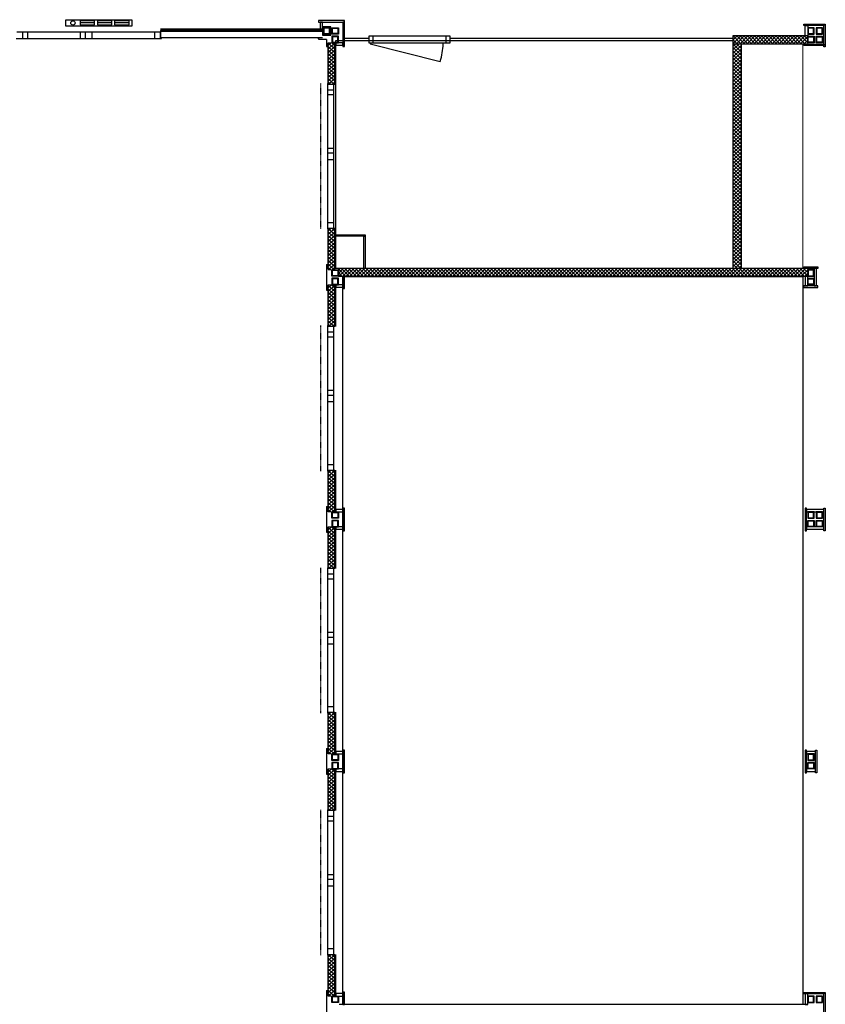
# Model space of a CAD drawing. Header units: inches. Extents: x 15 to 546804, y -66 to 267312.
# Tile 175 of 256: x 489693 to 499707, y 37319 to 49562. Entities that reach past the tile are written whole.
import ezdxf

# ---------------------------------------------------------------- set-up
doc = ezdxf.new("R2010")
doc.units = ezdxf.units.IN
doc.header["$MEASUREMENT"] = 0
doc.linetypes.add('DASHDOT', pattern=[1, 0.5, -0.25, 0, -0.25])
doc.linetypes.add('DASHED', pattern=[0.75, 0.5, -0.25])
doc.layers.add('812', color=221, linetype='Continuous', plot=False)
doc.layers.add('hulplijn', color=140, linetype='Continuous', plot=False)
doc.layers.add('A-1030-BE', color=7, linetype='Continuous')
pattern_1 = [(135, (548368.89, -81199.66), (-22.097087, -22.097087), []), (225, (548368.89, -81199.66), (22.097087, -22.097087), [])]
pattern_2 = [(135, (548368.89, -78189.66), (-22.097087, -22.097087), []), (225, (548368.89, -78189.66), (22.097087, -22.097087), [])]
pattern_3 = [(135, (548368.89, -75179.66), (-22.097087, -22.097087), []), (225, (548368.89, -75179.66), (22.097087, -22.097087), [])]

# ---------------------------------------------------------------- blocks, each defined once
blk = doc.blocks.new('elekkachel2000')
for p, q in [((-410, -40), (-410, 40)), ((-410, 40), (410, 40)), ((-375, 25), (-375, -25)), ((-195, 25), (-375, 25)), ((-375, 0), (-195, 0)), ((-195, -25), (-195, 25)), ((-160, 25), (-160, -25)), ((20, 25), (-160, 25)), ((-160, 0), (20, 0)), ((20, -25), (20, 25)), ((55, 25), (55, -25)), ((235, 25), (55, 25)), ((55, 0), (235, 0)), ((235, -25), (235, 25)), ((410, 40), (410, -40)), ((410, -40), (-410, -40)), ((-375, -25), (-195, -25)), ((-160, -25), (20, -25)), ((55, -25), (235, -25))]:
    blk.add_line(p, q)
blk.add_circle((323, 0), 27)

msp = doc.modelspace()

# ---------------------------------------------------------------- hatches: boundary and pattern name
at = {"layer": 'A-1030-BE', "linetype": 'Continuous', "lineweight": 0}
h = msp.add_hatch(dxfattribs=at)
h.set_pattern_fill('ANSI37', scale=250, style=0)
h.set_pattern_definition([(45, (350557.85, -2350.67), (-22.097087, 22.097087), []), (135, (350557.85, -2350.67), (-22.097087, -22.097087), [])])
h.paths.add_polyline_path([(499488, 49259), (498559, 49259), (498559, 49359), (499488, 49359)])
h = msp.add_hatch(dxfattribs=at)
h.set_pattern_fill('ANSI37', scale=250, angle=90, style=0)
h.set_pattern_definition([(135, (548368.89, -72873.66), (-22.097087, -22.097087), []), (225, (548368.89, -72873.66), (22.097087, -22.097087), [])])
h.paths.add_polyline_path([(493529, 48758), (493529, 49276), (493609, 49276), (493609, 48758)])
h = msp.add_hatch(dxfattribs=at)
h.set_pattern_fill('ANSI37', scale=250, angle=90, style=0)
h.set_pattern_definition([(135, (553398.89, -95511.66), (-22.097087, -22.097087), []), (225, (553398.89, -95511.66), (22.097087, -22.097087), [])])
h.paths.add_polyline_path([(498559, 46469), (498559, 49259), (498659, 49259), (498659, 46469)])
h = msp.add_hatch(dxfattribs=at)
h.set_pattern_fill('ANSI37', scale=250, angle=90, style=0)
h.set_pattern_definition(pattern_3)
h.paths.add_polyline_path([(493529, 46452), (493529, 46970), (493609, 46970), (493609, 46452)])
h = msp.add_hatch(dxfattribs=at)
h.set_pattern_fill('ANSI37', scale=250, style=0)
h.set_pattern_definition([(45, (345652.85, 539.33), (-22.097087, 22.097087), []), (135, (345652.85, 539.33), (-22.097087, -22.097087), [])])
h.paths.add_polyline_path([(499488, 46369), (493654, 46369), (493654, 46469), (499488, 46469)])
h = msp.add_hatch(dxfattribs=at)
h.set_pattern_fill('ANSI37', scale=250, angle=90, style=0)
h.set_pattern_definition(pattern_3)
h.paths.add_polyline_path([(493529, 46266), (493529, 45748), (493609, 45748), (493609, 46266)])
h = msp.add_hatch(dxfattribs=at)
h.set_pattern_fill('ANSI37', scale=250, angle=90, style=0)
h.set_pattern_definition(pattern_2)
h.paths.add_polyline_path([(493529, 43442), (493529, 43960), (493609, 43960), (493609, 43442)])
h = msp.add_hatch(dxfattribs=at)
h.set_pattern_fill('ANSI37', scale=250, angle=90, style=0)
h.set_pattern_definition(pattern_2)
h.paths.add_polyline_path([(493529, 43256), (493529, 42738), (493609, 42738), (493609, 43256)])
h = msp.add_hatch(dxfattribs=at)
h.set_pattern_fill('ANSI37', scale=250, angle=90, style=0)
h.set_pattern_definition(pattern_1)
h.paths.add_polyline_path([(493529, 40432), (493529, 40950), (493609, 40950), (493609, 40432)])
h = msp.add_hatch(dxfattribs=at)
h.set_pattern_fill('ANSI37', scale=250, angle=90, style=0)
h.set_pattern_definition(pattern_1)
h.paths.add_polyline_path([(493529, 40246), (493529, 39728), (493609, 39728), (493609, 40246)])
h = msp.add_hatch(dxfattribs=at)
h.set_pattern_fill('ANSI37', scale=250, angle=90, style=0)
h.set_pattern_definition([(135, (548368.89, -84209.66), (-22.097087, -22.097087), []), (225, (548368.89, -84209.66), (22.097087, -22.097087), [])])
h.paths.add_polyline_path([(493529, 37422), (493529, 37940), (493609, 37940), (493609, 37422)])

# ---------------------------------------------------------------- linework, layer by layer
at = {"layer": '812', "color": 7}
for p, q in [((493621, 49303, 850), (498559, 49303, 850)), ((493621, 46469, 850), (493621, 49303, 850)), ((498559, 49303, 850), (498559, 46469, 850)), ((498559, 46469, 850), (493621, 46469, 850)), ((493711, 46369, 850), (499428, 46369, 850)), ((493711, 37319, 850), (493711, 46369, 850)), ((499428, 46369, 850), (499428, 37319, 850)), ((499428, 37319, 850), (493711, 37319, 850))]:
    msp.add_line(p, q, dxfattribs=at)
at = {"layer": 'A-1030-BE', "color": 7, "linetype": 'Continuous', "lineweight": 25, "ltscale": 10}
for p, q in [((491445, 49407, 850), (489657, 49407, 850)), ((489729, 49407, 850), (489729, 49327, 850)), ((489789, 49407, 850), (489789, 49327, 850)), ((490450, 49327, 850), (490450, 49407, 850)), ((490510, 49327, 850), (490510, 49407, 850)), ((490592, 49327, 850), (490592, 49407, 850)), ((491373, 49327, 850), (491373, 49407, 850)), ((493456, 49442, 850), (491445, 49442, 850)), ((493456, 49430, 850), (491445, 49430, 850)), ((491445, 49429, 850), (491445, 49337, 850)), ((493456, 49417, 850), (491445, 49417, 850)), ((491445, 49337, 850), (491445, 49407, 850)), ((493456, 49337, 850), (491445, 49337, 850)), ((491445, 49337, 850), (491455, 49337, 850)), ((491455, 49327, 850), (491455, 49337, 850)), ((495043, 49356, 850), (494033, 49356, 850)), ((494033, 49356, 850), (494033, 49276, 850)), ((494083, 49356, 850), (494083, 49276, 850)), ((494993, 49276, 850), (494993, 49356, 850)), ((495043, 49276, 850), (495043, 49356, 850)), ((499488, 49359, 850), (498559, 49359, 850)), ((498559, 49347, 850), (498559, 46469, 850)), ((489647, 49327, 850), (491455, 49327, 850)), ((493529, 48758, 850), (493529, 49276, 850)), ((493609, 48758, 850), (493609, 49276, 850)), ((493621, 48758, 850), (493621, 49276, 850)), ((493729, 49330, 850), (494033, 49330, 850)), ((493729, 49303, 850), (494033, 49303, 850)), ((494033, 49276, 850), (495043, 49276, 850)), ((494050, 49261, 850), (494920, 49043, 850)), ((495043, 49330, 850), (498559, 49330, 850)), ((495043, 49303, 850), (498559, 49303, 850)), ((499488, 49259, 850), (498559, 49259, 850)), ((498659, 49259, 850), (498659, 46469, 850)), ((493519, 48768, 850), (493519, 46960, 850)), ((493529, 48768, 850), (493519, 48768, 850)), ((493529, 48768, 850), (493529, 48758, 850)), ((493598, 48758, 850), (493529, 48758, 850)), ((493598, 46970, 850), (493598, 48758, 850)), ((493598, 48686, 850), (493519, 48686, 850)), ((493598, 48626, 850), (493519, 48626, 850)), ((493519, 47965, 850), (493598, 47965, 850)), ((493519, 47905, 850), (493598, 47905, 850)), ((493519, 47823, 850), (493598, 47823, 850)), ((493519, 47042, 850), (493598, 47042, 850)), ((493519, 46960, 850), (493529, 46960, 850)), ((493529, 46970, 850), (493529, 46960, 850)), ((493529, 46970, 850), (493598, 46970, 850)), ((493529, 46464, 850), (493529, 46970, 850)), ((493609, 46464, 850), (493609, 46970, 850)), ((493621, 46464, 850), (493621, 46970, 850)), ((499488, 46469, 850), (493654, 46469, 850)), ((499488, 46369, 850), (493654, 46369, 850)), ((493529, 45748, 850), (493529, 46266, 850)), ((493609, 45748, 850), (493609, 46266, 850)), ((493621, 45748, 850), (493621, 46266, 850)), ((493519, 45758, 850), (493519, 43950, 850)), ((493529, 45758, 850), (493519, 45758, 850)), ((493598, 45676, 850), (493519, 45676, 850)), ((493529, 45758, 850), (493529, 45748, 850)), ((493598, 45748, 850), (493529, 45748, 850)), ((493598, 43960, 850), (493598, 45748, 850)), ((493598, 45616, 850), (493519, 45616, 850)), ((493519, 44955, 850), (493598, 44955, 850)), ((493519, 44895, 850), (493598, 44895, 850)), ((493519, 44813, 850), (493598, 44813, 850)), ((493519, 44032, 850), (493598, 44032, 850)), ((493519, 43950, 850), (493529, 43950, 850)), ((493529, 43960, 850), (493529, 43950, 850)), ((493529, 43960, 850), (493598, 43960, 850)), ((493529, 43442, 850), (493529, 43960, 850)), ((493609, 43442, 850), (493609, 43960, 850)), ((493621, 43442, 850), (493621, 43960, 850)), ((493529, 42738, 850), (493529, 43256, 850)), ((493609, 42738, 850), (493609, 43256, 850)), ((493621, 42738, 850), (493621, 43256, 850)), ((493519, 42748, 850), (493519, 40940, 850)), ((493529, 42748, 850), (493519, 42748, 850)), ((493529, 42748, 850), (493529, 42738, 850)), ((493598, 42738, 850), (493529, 42738, 850)), ((493598, 40950, 850), (493598, 42738, 850)), ((493598, 42666, 850), (493519, 42666, 850)), ((493598, 42606, 850), (493519, 42606, 850)), ((493519, 41945, 850), (493598, 41945, 850)), ((493519, 41885, 850), (493598, 41885, 850)), ((493519, 41803, 850), (493598, 41803, 850)), ((493519, 41022, 850), (493598, 41022, 850)), ((493519, 40940, 850), (493529, 40940, 850)), ((493529, 40950, 850), (493529, 40940, 850)), ((493529, 40950, 850), (493598, 40950, 850)), ((493529, 40432, 850), (493529, 40950, 850)), ((493609, 40432, 850), (493609, 40950, 850)), ((493621, 40432, 850), (493621, 40950, 850)), ((493529, 39728, 850), (493529, 40246, 850)), ((493609, 39728, 850), (493609, 40246, 850)), ((493621, 39728, 850), (493621, 40246, 850)), ((493519, 39738, 850), (493519, 37930, 850)), ((493529, 39738, 850), (493519, 39738, 850)), ((493529, 39738, 850), (493529, 39728, 850)), ((493598, 39728, 850), (493529, 39728, 850)), ((493598, 37940, 850), (493598, 39728, 850)), ((493598, 39656, 850), (493519, 39656, 850)), ((493598, 39596, 850), (493519, 39596, 850)), ((493519, 38935, 850), (493598, 38935, 850)), ((493519, 38875, 850), (493598, 38875, 850)), ((493519, 38793, 850), (493598, 38793, 850)), ((493519, 38012, 850), (493598, 38012, 850)), ((493519, 37930, 850), (493529, 37930, 850)), ((493529, 37940, 850), (493529, 37930, 850)), ((493529, 37940, 850), (493598, 37940, 850)), ((493529, 37422, 850), (493529, 37940, 850)), ((493609, 37422, 850), (493609, 37940, 850)), ((493621, 37422, 850), (493621, 37940, 850)), ((499488, 37319, 850), (493666, 37319, 850))]:
    msp.add_line(p, q, dxfattribs=at)
at = {"layer": 'A-1030-BE', "color": 7}
for p, q in [((493413, 49337, 850), (493393, 49337, 850)), ((493413, 49337, 850), (493413, 49337, 850)), ((493413, 49337, 850), (493393, 49337, 850)), ((493413, 49336, 850), (493393, 49336, 850)), ((493413, 49315, 850), (493413, 49337, 850)), ((493413, 49314, 850), (493413, 49336, 850)), ((493507, 49315, 850), (493413, 49315, 850)), ((493506, 49314, 850), (493413, 49314, 850)), ((493506, 49314, 850), (493506, 49228, 850)), ((493506, 49228, 850), (493527, 49228, 850)), ((493507, 49315, 850), (493507, 49229, 850)), ((493507, 49229, 850), (493528, 49229, 850)), ((493527, 49228, 850), (493527, 49209, 850)), ((493528, 49229, 850), (493528, 49208, 850)), ((493528, 49228, 850), (493529, 49228, 850)), ((493529, 49228, 850), (493529, 49209, 850)), ((493527, 46519, 850), (493527, 46539, 850)), ((493528, 46519, 850), (493528, 46539, 850)), ((493529, 46519, 850), (493529, 46539, 850)), ((493506, 46519, 850), (493527, 46519, 850)), ((493506, 46519, 850), (493506, 46199, 850)), ((493507, 46519, 850), (493528, 46519, 850)), ((493507, 46519, 850), (493507, 46200, 850)), ((493506, 46199, 850), (493527, 46199, 850)), ((493507, 46200, 850), (493528, 46200, 850)), ((493527, 46199, 850), (493527, 46180, 850)), ((493528, 46200, 850), (493528, 46179, 850)), ((493529, 46199, 850), (493529, 46180, 850)), ((493506, 43509, 850), (493527, 43509, 850)), ((493506, 43509, 850), (493506, 43189, 850)), ((493507, 43509, 850), (493528, 43509, 850)), ((493507, 43509, 850), (493507, 43190, 850)), ((493527, 43509, 850), (493527, 43529, 850)), ((493528, 43509, 850), (493528, 43529, 850)), ((493529, 43509, 850), (493529, 43529, 850)), ((493506, 43189, 850), (493527, 43189, 850)), ((493507, 43190, 850), (493528, 43190, 850)), ((493527, 43189, 850), (493527, 43170, 850)), ((493528, 43190, 850), (493528, 43169, 850)), ((493529, 43189, 850), (493529, 43170, 850)), ((493506, 40499, 850), (493527, 40499, 850)), ((493506, 40499, 850), (493506, 40179, 850)), ((493507, 40499, 850), (493528, 40499, 850)), ((493507, 40499, 850), (493507, 40180, 850)), ((493527, 40499, 850), (493527, 40519, 850)), ((493528, 40499, 850), (493528, 40519, 850)), ((493529, 40499, 850), (493529, 40519, 850)), ((493506, 40179, 850), (493527, 40179, 850)), ((493507, 40180, 850), (493528, 40180, 850)), ((493527, 40179, 850), (493527, 40160, 850)), ((493528, 40180, 850), (493528, 40159, 850)), ((493529, 40179, 850), (493529, 40160, 850)), ((493506, 37489, 850), (493527, 37489, 850)), ((493506, 37489, 850), (493506, 37169, 850)), ((493507, 37489, 850), (493528, 37489, 850)), ((493507, 37489, 850), (493507, 37170, 850)), ((493527, 37489, 850), (493527, 37509, 850)), ((493528, 37489, 850), (493528, 37509, 850)), ((493529, 37489, 850), (493529, 37509, 850))]:
    msp.add_line(p, q, dxfattribs=at)
at = {"layer": 'A-1030-BE', "color": 7, "linetype": 'DASHDOT', "ltscale": 12}
for p, q in [((493437, 46960, 850), (493437, 48768, 850)), ((493711, 43472, 850), (493711, 46236, 850)), ((493437, 43950, 850), (493437, 45758, 850)), ((493711, 40462, 850), (493711, 43226, 850)), ((493437, 40940, 850), (493437, 42748, 850)), ((493711, 37452, 850), (493711, 40216, 850)), ((493437, 37930, 850), (493437, 39738, 850))]:
    msp.add_line(p, q, dxfattribs=at)
at = {"layer": 'A-1030-BE', "color": 7, "linetype": 'Continuous', "lineweight": 25, "ltscale": 10, "elevation": 850}
for points in [[(493729, 49550), (493408, 49550), (493408, 49532), (493729, 49532)], [(493456, 49532), (493426, 49532), (493426, 49442), (493456, 49442)], [(493560, 49474), (493456, 49474), (493456, 49370), (493560, 49370)], [(493548, 49462), (493468, 49462), (493468, 49382), (493548, 49382)], [(493574, 49462), (493654, 49462), (493654, 49382), (493574, 49382)], [(493729, 49228), (493729, 49532), (493711, 49532), (493711, 49228)], [(499689, 49489), (499440, 49489), (499440, 49507), (499689, 49507)], [(499488, 49359), (499458, 49359), (499458, 49489), (499488, 49489)], [(499568, 49462), (499488, 49462), (499488, 49382), (499568, 49382)], [(499674, 49382), (499674, 49462), (499594, 49462), (499594, 49382)], [(499689, 49223), (499689, 49507), (499707, 49507), (499707, 49223)], [(493542, 49456), (493474, 49456), (493474, 49388), (493542, 49388)], [(493574, 49276), (493654, 49276), (493654, 49356), (493574, 49356)], [(493580, 49456), (493648, 49456), (493648, 49388), (493580, 49388)], [(493580, 49282), (493648, 49282), (493648, 49350), (493580, 49350)], [(499568, 49276), (499488, 49276), (499488, 49356), (499568, 49356)], [(499562, 49456), (499494, 49456), (499494, 49388), (499562, 49388)], [(499562, 49282), (499494, 49282), (499494, 49350), (499562, 49350)], [(499674, 49356), (499674, 49276), (499594, 49276), (499594, 49356)], [(499668, 49388), (499668, 49456), (499600, 49456), (499600, 49388)], [(499668, 49350), (499668, 49282), (499600, 49282), (499600, 49350)], [(493711, 49246), (493711, 49276), (493621, 49276), (493621, 49246)], [(499440, 49259), (499689, 49259), (499689, 49241), (499440, 49241)], [(493989, 46887), (493989, 46869), (493621, 46869), (493621, 46887)], [(493989, 46469), (493971, 46469), (493971, 46869), (493989, 46869)], [(493574, 46452), (493654, 46452), (493654, 46372), (493574, 46372)], [(493580, 46446), (493648, 46446), (493648, 46378), (493580, 46378)], [(499616, 46469), (499440, 46469), (499440, 46487), (499616, 46487)], [(499568, 46452), (499488, 46452), (499488, 46372), (499568, 46372)], [(499562, 46446), (499494, 46446), (499494, 46378), (499562, 46378)], [(499598, 46469), (499568, 46469), (499568, 46251), (499598, 46251)], [(493574, 46266), (493654, 46266), (493654, 46346), (493574, 46346)], [(493580, 46272), (493648, 46272), (493648, 46340), (493580, 46340)], [(493729, 46218), (493729, 46369), (493711, 46369), (493711, 46218)], [(499488, 46369), (499458, 46369), (499458, 46251), (499488, 46251)], [(499568, 46266), (499488, 46266), (499488, 46346), (499568, 46346)], [(499562, 46272), (499494, 46272), (499494, 46340), (499562, 46340)], [(493711, 46236), (493711, 46266), (493621, 46266), (493621, 46236)], [(499616, 46251), (499440, 46251), (499440, 46233), (499616, 46233)], [(493711, 43442), (493711, 43472), (493621, 43472), (493621, 43442)], [(493729, 43208), (493729, 43490), (493711, 43490), (493711, 43208)], [(499473, 43208), (499473, 43490), (499455, 43490), (499455, 43208)], [(499689, 43442), (499689, 43472), (499473, 43472), (499473, 43442)], [(499689, 43208), (499689, 43490), (499707, 43490), (499707, 43208)], [(493574, 43442), (493654, 43442), (493654, 43362), (493574, 43362)], [(493580, 43436), (493648, 43436), (493648, 43368), (493580, 43368)], [(499568, 43442), (499488, 43442), (499488, 43362), (499568, 43362)], [(499562, 43436), (499494, 43436), (499494, 43368), (499562, 43368)], [(499674, 43362), (499674, 43442), (499594, 43442), (499594, 43362)], [(499668, 43368), (499668, 43436), (499600, 43436), (499600, 43368)], [(493574, 43256), (493654, 43256), (493654, 43336), (493574, 43336)], [(493580, 43262), (493648, 43262), (493648, 43330), (493580, 43330)], [(493711, 43226), (493711, 43256), (493621, 43256), (493621, 43226)], [(499689, 43226), (499689, 43256), (499473, 43256), (499473, 43226)], [(499568, 43256), (499488, 43256), (499488, 43336), (499568, 43336)], [(499562, 43262), (499494, 43262), (499494, 43330), (499562, 43330)], [(499674, 43336), (499674, 43256), (499594, 43256), (499594, 43336)], [(499668, 43330), (499668, 43262), (499600, 43262), (499600, 43330)], [(493574, 40432), (493654, 40432), (493654, 40352), (493574, 40352)], [(493580, 40426), (493648, 40426), (493648, 40358), (493580, 40358)], [(493711, 40432), (493711, 40462), (493621, 40462), (493621, 40432)], [(493729, 40198), (493729, 40480), (493711, 40480), (493711, 40198)], [(499473, 40198), (499473, 40480), (499455, 40480), (499455, 40198)], [(499583, 40432), (499583, 40462), (499473, 40462), (499473, 40432)], [(499568, 40432), (499488, 40432), (499488, 40352), (499568, 40352)], [(499562, 40426), (499494, 40426), (499494, 40358), (499562, 40358)], [(499583, 40198), (499583, 40480), (499601, 40480), (499601, 40198)], [(493574, 40246), (493654, 40246), (493654, 40326), (493574, 40326)], [(493580, 40252), (493648, 40252), (493648, 40320), (493580, 40320)], [(499568, 40246), (499488, 40246), (499488, 40326), (499568, 40326)], [(499562, 40252), (499494, 40252), (499494, 40320), (499562, 40320)], [(493711, 40216), (493711, 40246), (493621, 40246), (493621, 40216)], [(499583, 40216), (499583, 40246), (499473, 40246), (499473, 40216)], [(493729, 37319), (493729, 37470), (493711, 37470), (493711, 37319)], [(499689, 37449), (499440, 37449), (499440, 37467), (499689, 37467)], [(499689, 37176), (499689, 37467), (499707, 37467), (499707, 37176)], [(493574, 37422), (493654, 37422), (493654, 37342), (493574, 37342)], [(493580, 37416), (493648, 37416), (493648, 37348), (493580, 37348)], [(493711, 37422), (493711, 37452), (493621, 37452), (493621, 37422)], [(499488, 37449), (499458, 37449), (499458, 37319), (499488, 37319)], [(499568, 37422), (499488, 37422), (499488, 37342), (499568, 37342)], [(499562, 37416), (499494, 37416), (499494, 37348), (499562, 37348)], [(499674, 37342), (499674, 37422), (499594, 37422), (499594, 37342)], [(499668, 37348), (499668, 37416), (499600, 37416), (499600, 37348)]]:
    msp.add_lwpolyline(points, close=True, dxfattribs=at)
at = {"layer": 'A-1030-BE', "color": 7, "linetype": 'DASHED', "lineweight": 13, "ltscale": 10, "elevation": 850}
for points in [[(499428, 49259), (499428, 46469)], [(499428, 46369), (499428, 37467)]]:
    msp.add_lwpolyline(points, dxfattribs=at)
at = {"layer": 'A-1030-BE', "color": 7}
for centre, start, end in [((493393, 49337, 850), 90, 270), ((493528, 49209, 850), 180, 0), ((493528, 46539, 850), 0, 180), ((493528, 46180, 850), 180, 0), ((493528, 43529, 850), 0, 180), ((493528, 43170, 850), 180, 0), ((493528, 40519, 850), 0, 180), ((493528, 40160, 850), 180, 0), ((493528, 37509, 850), 0, 180)]:
    msp.add_arc(centre, 0.7, start, end, dxfattribs=at)
at = {"layer": 'A-1030-BE', "color": 7, "linetype": 'Continuous', "lineweight": 25, "ltscale": 10}
msp.add_arc((494057, 49305, 850), 902, 343.0744, 357.2113, dxfattribs=at)
at = {"layer": 'hulplijn', "color": 7, "linetype": 'Continuous', "lineweight": 0, "elevation": 850}
for points in [[(499488, 49259), (498559, 49259), (498559, 49359), (499488, 49359)], [(493529, 48758), (493529, 49276), (493609, 49276), (493609, 48758)], [(498559, 46469), (498559, 49259), (498659, 49259), (498659, 46469)], [(493529, 46452), (493529, 46970), (493609, 46970), (493609, 46452)], [(499488, 46369), (493654, 46369), (493654, 46469), (499488, 46469)], [(493529, 46266), (493529, 45748), (493609, 45748), (493609, 46266)], [(493529, 43442), (493529, 43960), (493609, 43960), (493609, 43442)], [(493529, 43256), (493529, 42738), (493609, 42738), (493609, 43256)], [(493529, 40432), (493529, 40950), (493609, 40950), (493609, 40432)], [(493529, 40246), (493529, 39728), (493609, 39728), (493609, 40246)], [(493529, 37422), (493529, 37940), (493609, 37940), (493609, 37422)]]:
    msp.add_lwpolyline(points, close=True, dxfattribs=at)

# ---------------------------------------------------------------- block references
at = {"layer": 'A-1030-BE', "color": 7, "linetype": 'Continuous', "lineweight": 25, "ltscale": 10, "rotation": 180}
msp.add_blockref('elekkachel2000', (490678, 49522, 850), dxfattribs=at)

doc.saveas('drawing.dxf')
